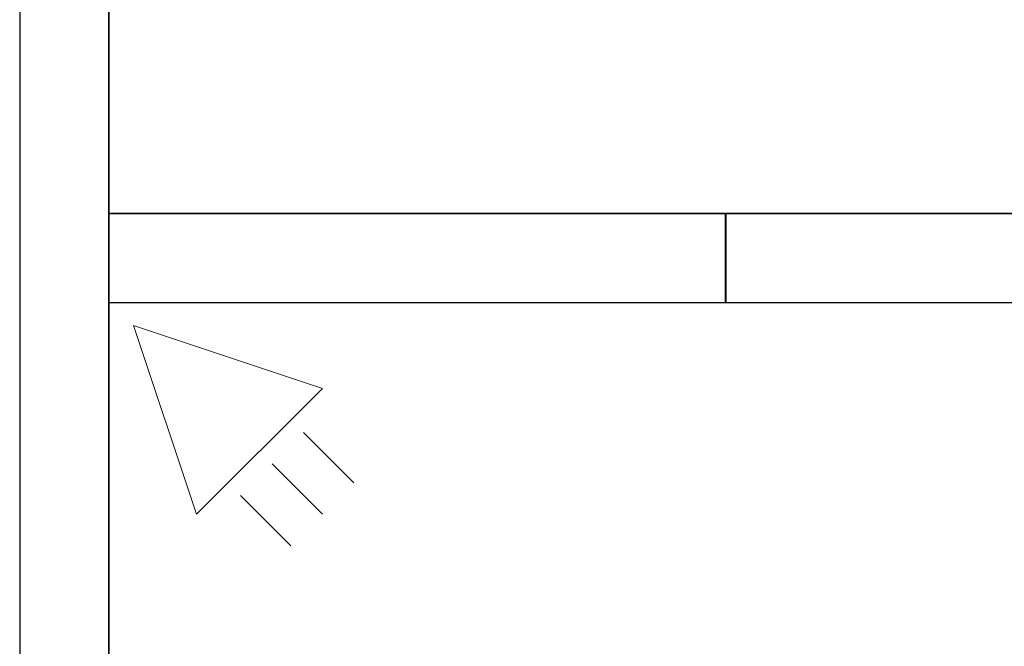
# Model space of a CAD drawing. Header units: metres. Extents: x 391.1 to 427.5, y 12.7 to 28.4.
# Tile 25 of 139: x 404.337 to 405.443, y 25.443 to 26.147. Entities that reach past the tile are written whole.
import ezdxf

# ---------------------------------------------------------------- set-up
doc = ezdxf.new("R2010")
doc.units = ezdxf.units.M
doc.layers.add('01_SUELOS', color=7, linetype='Continuous', lineweight=25, true_color=0x007f00)
for name, color, linetype, lineweight in [('A-DETL-GENF-OTLN', 7, 'Continuous', 18), ('A-WALL-____-MCUT', 7, 'Continuous', 25), ('A-WALL-____-OTLN', 7, 'Continuous', 25)]:
    doc.layers.add(name, color=color, linetype=linetype, lineweight=lineweight)

# ---------------------------------------------------------------- blocks, each defined once
blk = doc.blocks.new('Family - Envans P1-154705-04_TEL_P1')
at = {"layer": 'A-WALL-____-MCUT', "color": 253, "true_color": 0xaaaaaa}
for p, q in [((4.5588, 0.1), (0, 0.1)), ((0, 0), (4.5588, 0))]:
    blk.add_line(p, q, dxfattribs=at)
at = {"layer": 'A-WALL-____-OTLN', "color": 253, "true_color": 0xaaaaaa}
for p, q in [((4.5588, 0.1), (0, 0.1)), ((0, 0), (4.5588, 0))]:
    blk.add_line(p, q, dxfattribs=at)
at = {"layer": 'A-WALL-____-OTLN', "color": 253, "lineweight": 18, "true_color": 0xaaaaaa}
blk.add_line((0, 0), (4.5588, 0), dxfattribs=at)
blk = doc.blocks.new('Family - LONDR55-XX_ZZ-ARQ-CAA-M3D-Londres55-154745-04_TEL_P1')
at = {"layer": '01_SUELOS', "color": 9, "true_color": 0xaad4aa}
for p, q in [((0, 2.1), (0, 0)), ((0, 0), (0, 2.1)), ((0, 0), (6.2404, 0)), ((6.2404, 0), (0, 0))]:
    blk.add_line(p, q, dxfattribs=at)
blk = doc.blocks.new('Family - Envans P1-154783-04_TEL_P1')
at = {"layer": 'A-WALL-____-MCUT', "color": 253, "true_color": 0xaaaaaa}
for p, q in [((0.693, 0.1), (0, 0.1)), ((0, 0.1), (0, 0)), ((0.693, 0), (0.693, 0.1)), ((0, 0), (0.693, 0))]:
    blk.add_line(p, q, dxfattribs=at)
at = {"layer": 'A-WALL-____-OTLN', "color": 253, "true_color": 0xaaaaaa}
for p, q in [((0.693, 0.1), (0, 0.1)), ((0, 0.1), (0, 0)), ((0.693, 0), (0.693, 0.1)), ((0, 0), (0.693, 0))]:
    blk.add_line(p, q, dxfattribs=at)
at = {"layer": 'A-WALL-____-OTLN', "color": 253, "lineweight": 18, "true_color": 0xaaaaaa}
blk.add_line((0, 0), (0.693, 0), dxfattribs=at)
blk = doc.blocks.new('Family - LONDR55-XX_ZZ-ARQ-CAA-M3D-Londres55-154893-04_TEL_P1')
at = {"layer": '01_SUELOS', "color": 9, "true_color": 0xaad4aa}
for p, q in [((0, 1.755), (0, 0)), ((0, 0), (0, 1.755)), ((6.2404, 1.755), (0, 1.755)), ((0, 1.755), (6.2404, 1.755))]:
    blk.add_line(p, q, dxfattribs=at)
blk = doc.blocks.new('Family - LONDR55-XX_ZZ-ARQ-CAA-M3D-Londres55-155045-04_TEL_P1')
at = {"layer": '01_SUELOS', "color": 9, "true_color": 0xaad4aa}
for p, q in [((6.1394, 11.0538), (6.1394, 14.9576)), ((6.1394, 14.9576), (6.1394, 11.0538))]:
    blk.add_line(p, q, dxfattribs=at)
blk = doc.blocks.new('Family - Envans P1-155158-04_TEL_P1')
at = {"layer": 'A-WALL-____-MCUT', "color": 253, "true_color": 0xaaaaaa}
for p, q in [((0.3859, 0.1), (0, 0.1)), ((0, 0.1), (0, 0)), ((0, 0), (0.3859, 0))]:
    blk.add_line(p, q, dxfattribs=at)
at = {"layer": 'A-WALL-____-OTLN', "color": 253, "true_color": 0xaaaaaa}
for p, q in [((1.2366, 0.1), (0, 0.1)), ((0, 0.1), (0, 0)), ((0, 0), (1.2366, 0))]:
    blk.add_line(p, q, dxfattribs=at)
at = {"layer": 'A-WALL-____-OTLN', "color": 253, "lineweight": 18, "true_color": 0xaaaaaa}
blk.add_line((0, 0), (1.2366, 0), dxfattribs=at)
blk = doc.blocks.new('LONDR55-XX_ZZ-ARQ-CAA-M3D-Londres55_ifc-1-04_TEL_P1')
at = {"layer": '01_SUELOS', "color": 253, "lineweight": 18, "true_color": 0xaaaaaa}
for name, p in [('Family - LONDR55-XX_ZZ-ARQ-CAA-M3D-Londres55-155045-04_TEL_P1', (398.2972, 13.1206)), ('Family - LONDR55-XX_ZZ-ARQ-CAA-M3D-Londres55-154745-04_TEL_P1', (404.4366, 25.9295)), ('Family - LONDR55-XX_ZZ-ARQ-CAA-M3D-Londres55-154893-04_TEL_P1', (404.4366, 24.1745))]:
    blk.add_blockref(name, p, dxfattribs=at)
at = {"layer": 'A-WALL-____-OTLN', "color": 253, "lineweight": 18, "true_color": 0xaaaaaa, "rotation": 90}
blk.add_blockref('Family - Envans P1-154705-04_TEL_P1', (404.4366, 23.5195), dxfattribs=at)
at = {"layer": 'A-WALL-____-OTLN', "color": 253, "lineweight": 18, "true_color": 0xaaaaaa}
for name, p in [('Family - Envans P1-154783-04_TEL_P1', (404.4366, 25.8295)), ('Family - Envans P1-155158-04_TEL_P1', (405.1297, 25.8295))]:
    blk.add_blockref(name, p, dxfattribs=at)
blk = doc.blocks.new('ZYR_08_03_03 Detector Volumètric - Detector Volumetric-924863-04_TEL_P1')
at = {"layer": 'A-DETL-GENF-OTLN', "color": 6, "true_color": 0xff00ff}
for p, q in [((0, 0), (-0.1, -0.2)), ((0.1, -0.2), (0, 0)), ((0.1, -0.2), (-0.1, -0.2)), ((-0.05, -0.22), (-0.05, -0.3)), ((0, -0.22), (0, -0.3)), ((0.05, -0.22), (0.05, -0.3))]:
    blk.add_line(p, q, dxfattribs=at)

msp = doc.modelspace()

# ---------------------------------------------------------------- block references
at = {"lineweight": 5}
msp.add_blockref('LONDR55-XX_ZZ-ARQ-CAA-M3D-Londres55_ifc-1-04_TEL_P1', (0, 0), dxfattribs=at)
at = {"layer": 'A-DETL-GENF-OTLN', "color": 6, "true_color": 0xff00ff, "rotation": 44.99999999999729}
msp.add_blockref('ZYR_08_03_03 Detector Volumètric - Detector Volumetric-924863-04_TEL_P1', (404.4645, 25.8036), dxfattribs=at)

doc.saveas('drawing.dxf')
